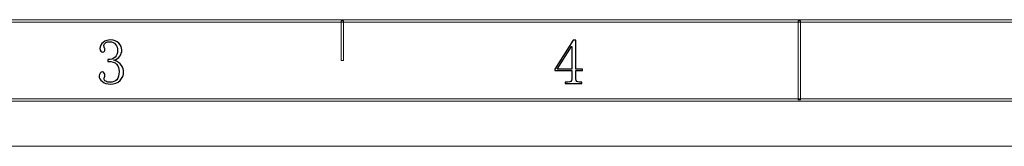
# Model space of a CAD drawing. Header units: millimetres. Extents: x -420 to 420, y -297 to 297.
# Tile 29 of 141: x -168 to 44, y -297 to -270. Entities that reach past the tile are written whole.
import ezdxf

# ---------------------------------------------------------------- set-up
doc = ezdxf.new("R2010")
doc.units = ezdxf.units.MM
doc.header["$MEASUREMENT"] = 0
doc.layers.add('layer 1', color=7, linetype='Continuous')

msp = doc.modelspace()

# ---------------------------------------------------------------- linework, layer by layer
at = {"layer": 'layer 1', "color": 7, "lineweight": 9}
for points in [[(-393.4478, -270.583), (-393.4478, -270.583), (-393.4478, -270.0827), (-393.4478, -270.0827), (-393.4478, -270.0827), (-393.4478, -270.0827), (393.1434, -270.0827), (393.1434, -270.0827), (393.1434, -270.0827), (393.1434, -270.0827), (393.1434, -270.583), (393.1434, -270.583), (393.1434, -270.583), (393.1434, -270.583), (-393.4478, -270.583), (-393.4478, -270.583)], [(-98.2261, -278.8377), (-98.2261, -278.8377), (-98.726, -278.8377), (-98.726, -278.8377), (-98.726, -278.8377), (-98.726, -278.8377), (-98.726, -270.3329), (-98.726, -270.3329), (-98.726, -270.3329), (-98.726, -270.3329), (-98.2261, -270.3329), (-98.2261, -270.3329), (-98.2261, -270.3329), (-98.2261, -270.3329), (-98.2261, -278.8377), (-98.2261, -278.8377)], [(0.0978, -287.3425), (0.0978, -287.3425), (-0.4021, -287.3425), (-0.4021, -287.3425), (-0.4021, -287.3425), (-0.4021, -287.3425), (-0.4021, -270.3329), (-0.4021, -270.3329), (-0.4021, -270.3329), (-0.4021, -270.3329), (0.0978, -270.3329), (0.0978, -270.3329), (0.0978, -270.3329), (0.0978, -270.3329), (0.0978, -287.3425), (0.0978, -287.3425)], [(-410.439, -287.5927), (-410.439, -287.5927), (-410.439, -287.0923), (-410.439, -287.0923), (-410.439, -287.0923), (-410.439, -287.0923), (410.1346, -287.0923), (410.1346, -287.0923), (410.1346, -287.0923), (410.1346, -287.0923), (410.1346, -287.5927), (410.1346, -287.5927), (410.1346, -287.5927), (410.1346, -287.5927), (-410.439, -287.5927), (-410.439, -287.5927)]]:
    msp.add_open_spline(points, degree=3, knots=[0, 0, 0, 0, 0.2, 0.2, 0.2, 0.2, 0.4, 0.4, 0.4, 0.4, 0.6, 0.6, 0.6, 0.6, 1, 1, 1, 1], dxfattribs=at)
at = {"layer": 'layer 1', "color": 7}
for points, knots in [([(-145.5225, -281.345), (-145.5225, -282.0329), (-145.777, -282.6372), (-146.2836, -283.1631), (-146.2836, -283.1631), (-146.7881, -283.6888), (-147.4936, -283.9505), (-148.3982, -283.9505), (-148.3982, -283.9505), (-149.0484, -283.9505), (-149.6082, -283.7699), (-150.0779, -283.4062), (-150.0779, -283.4062), (-150.5475, -283.0449), (-150.7836, -282.6303), (-150.7836, -282.1578), (-150.7836, -282.1578), (-150.7836, -281.9424), (-150.7117, -281.7525), (-150.5661, -281.5881), (-150.5661, -281.5881), (-150.4226, -281.4259), (-150.2768, -281.345), (-150.1335, -281.345), (-150.1335, -281.345), (-149.916, -281.345), (-149.761, -281.4259), (-149.6706, -281.5881), (-149.6706, -281.5881), (-149.5805, -281.7525), (-149.5365, -281.8868), (-149.5365, -281.9958), (-149.5365, -281.9958), (-149.5365, -282.1764), (-149.5711, -282.3316), (-149.6453, -282.4567), (-149.6453, -282.4567), (-149.717, -282.584), (-149.7539, -282.7022), (-149.7539, -282.811), (-149.7539, -282.811), (-149.7539, -283.0264), (-149.6175, -283.2094), (-149.3468, -283.353), (-149.3468, -283.353), (-149.0761, -283.4989), (-148.7777, -283.5706), (-148.4515, -283.5706), (-148.4515, -283.5706), (-147.8014, -283.5706), (-147.3132, -283.3807), (-146.987, -283.0009), (-146.987, -283.0009), (-146.6631, -282.6211), (-146.4988, -282.0329), (-146.4988, -281.236), (-146.4988, -281.236), (-146.4988, -280.5852), (-146.6723, -280.0595), (-147.0148, -279.6612), (-147.0148, -279.6612), (-147.3571, -279.2628), (-148.0002, -279.0636), (-148.9396, -279.0636), (-148.9396, -279.0636), (-148.9396, -279.0636), (-148.9396, -278.6838), (-148.9396, -278.6838), (-148.9396, -278.6838), (-148.2155, -278.6838), (-147.6834, -278.5124), (-147.3409, -278.1697), (-147.3409, -278.1697), (-146.9962, -277.8245), (-146.825, -277.3451), (-146.825, -276.7314), (-146.825, -276.7314), (-146.825, -276.2241), (-146.9616, -275.7817), (-147.2323, -275.3996), (-147.2323, -275.3996), (-147.503, -275.0198), (-147.9264, -274.8299), (-148.5046, -274.8299), (-148.5046, -274.8299), (-148.7591, -274.8299), (-149.0298, -274.8947), (-149.319, -275.0198), (-149.319, -275.0198), (-149.6082, -275.1472), (-149.7539, -275.3556), (-149.7539, -275.6451), (-149.7539, -275.6451), (-149.7539, -275.9347), (-149.717, -276.1152), (-149.6453, -276.1871), (-149.6453, -276.1871), (-149.5711, -276.2611), (-149.5365, -276.3516), (-149.5365, -276.4581), (-149.5365, -276.4581), (-149.5365, -276.6411), (-149.5711, -276.7846), (-149.6453, -276.8935), (-149.6453, -276.8935), (-149.717, -277.0024), (-149.8442, -277.0556), (-150.0247, -277.0556), (-150.0247, -277.0556), (-150.1681, -277.0556), (-150.3047, -277.0024), (-150.4319, -276.8935), (-150.4319, -276.8935), (-150.5569, -276.7846), (-150.6215, -276.5855), (-150.6215, -276.2959), (-150.6215, -276.2959), (-150.6215, -275.754), (-150.3856, -275.3093), (-149.916, -274.9665), (-149.916, -274.9665), (-149.4463, -274.6237), (-148.9025, -274.45), (-148.2895, -274.45), (-148.2895, -274.45), (-147.5654, -274.45), (-146.987, -274.6769), (-146.5543, -275.1286), (-146.5543, -275.1286), (-146.1194, -275.5826), (-145.9019, -276.062), (-145.9019, -276.5669), (-145.9019, -276.5669), (-145.9019, -277.1112), (-146.0383, -277.5721), (-146.3091, -277.9519), (-146.3091, -277.9519), (-146.5798, -278.3317), (-147.0056, -278.612), (-147.5838, -278.7926), (-147.5838, -278.7926), (-146.7881, -279.0821), (-146.2466, -279.4619), (-145.9574, -279.9322), (-145.9574, -279.9322), (-145.6683, -280.4047), (-145.5225, -280.8748), (-145.5225, -281.345)], [0, 0, 0, 0, 0.02631579, 0.02631579, 0.02631579, 0.02631579, 0.05263158, 0.05263158, 0.05263158, 0.05263158, 0.07894737, 0.07894737, 0.07894737, 0.07894737, 0.10526316, 0.10526316, 0.10526316, 0.10526316, 0.13157895, 0.13157895, 0.13157895, 0.13157895, 0.15789474, 0.15789474, 0.15789474, 0.15789474, 0.18421053, 0.18421053, 0.18421053, 0.18421053, 0.21052632, 0.21052632, 0.21052632, 0.21052632, 0.23684211, 0.23684211, 0.23684211, 0.23684211, 0.26315789, 0.26315789, 0.26315789, 0.26315789, 0.28947368, 0.28947368, 0.28947368, 0.28947368, 0.31578947, 0.31578947, 0.31578947, 0.31578947, 0.34210526, 0.34210526, 0.34210526, 0.34210526, 0.36842105, 0.36842105, 0.36842105, 0.36842105, 0.39473684, 0.39473684, 0.39473684, 0.39473684, 0.42105263, 0.42105263, 0.42105263, 0.42105263, 0.44736842, 0.44736842, 0.44736842, 0.44736842, 0.47368421, 0.47368421, 0.47368421, 0.47368421, 0.5, 0.5, 0.5, 0.5, 0.52631579, 0.52631579, 0.52631579, 0.52631579, 0.55263158, 0.55263158, 0.55263158, 0.55263158, 0.57894737, 0.57894737, 0.57894737, 0.57894737, 0.60526316, 0.60526316, 0.60526316, 0.60526316, 0.63157895, 0.63157895, 0.63157895, 0.63157895, 0.65789474, 0.65789474, 0.65789474, 0.65789474, 0.68421053, 0.68421053, 0.68421053, 0.68421053, 0.71052632, 0.71052632, 0.71052632, 0.71052632, 0.73684211, 0.73684211, 0.73684211, 0.73684211, 0.76315789, 0.76315789, 0.76315789, 0.76315789, 0.78947368, 0.78947368, 0.78947368, 0.78947368, 0.81578947, 0.81578947, 0.81578947, 0.81578947, 0.84210526, 0.84210526, 0.84210526, 0.84210526, 0.86842105, 0.86842105, 0.86842105, 0.86842105, 0.89473684, 0.89473684, 0.89473684, 0.89473684, 0.92105263, 0.92105263, 0.92105263, 0.92105263, 0.94736842, 0.94736842, 0.94736842, 0.94736842, 1, 1, 1, 1]), ([(-48.2355, -282.8272), (-48.2355, -283.0796), (-48.1637, -283.2602), (-48.018, -283.3691), (-48.018, -283.3691), (-47.8746, -283.478), (-47.6756, -283.5312), (-47.4234, -283.5312), (-47.4234, -283.5312), (-47.4234, -283.5312), (-46.9352, -283.5312), (-46.9352, -283.5312), (-46.9352, -283.5312), (-46.9352, -283.5312), (-46.9352, -283.8578), (-46.9352, -283.8578), (-46.9352, -283.8578), (-46.9352, -283.8578), (-50.5143, -283.8578), (-50.5143, -283.8578), (-50.5143, -283.8578), (-50.5143, -283.8578), (-50.5143, -283.5312), (-50.5143, -283.5312), (-50.5143, -283.5312), (-50.5143, -283.5312), (-49.9174, -283.5312), (-49.9174, -283.5312), (-49.9174, -283.5312), (-49.6281, -283.5312), (-49.42, -283.478), (-49.2928, -283.3691), (-49.2928, -283.3691), (-49.1678, -283.2602), (-49.103, -283.0796), (-49.103, -282.8272), (-49.103, -282.8272), (-49.103, -282.8272), (-49.103, -281.0345), (-49.103, -281.0345), (-49.103, -281.0345), (-49.103, -281.0345), (-52.7352, -281.0345), (-52.7352, -281.0345), (-52.7352, -281.0345), (-52.7352, -281.0345), (-52.7352, -280.7635), (-52.7352, -280.7635), (-52.7352, -280.7635), (-52.7352, -280.7635), (-48.7792, -274.4661), (-48.7792, -274.4661), (-48.7792, -274.4661), (-48.7792, -274.4661), (-48.2355, -274.4661), (-48.2355, -274.4661), (-48.2355, -274.4661), (-48.2355, -274.4661), (-48.2355, -280.7102), (-48.2355, -280.7102), (-48.2355, -280.7102), (-48.2355, -280.7102), (-46.7709, -280.7102), (-46.7709, -280.7102), (-46.7709, -280.7102), (-46.7709, -280.7102), (-46.7709, -281.0345), (-46.7709, -281.0345), (-46.7709, -281.0345), (-46.7709, -281.0345), (-48.2355, -281.0345), (-48.2355, -281.0345), (-48.2355, -281.0345), (-48.2355, -281.0345), (-48.2355, -282.8272), (-48.2355, -282.8272)], [0, 0, 0, 0, 0.05, 0.05, 0.05, 0.05, 0.1, 0.1, 0.1, 0.1, 0.15, 0.15, 0.15, 0.15, 0.2, 0.2, 0.2, 0.2, 0.25, 0.25, 0.25, 0.25, 0.3, 0.3, 0.3, 0.3, 0.35, 0.35, 0.35, 0.35, 0.4, 0.4, 0.4, 0.4, 0.45, 0.45, 0.45, 0.45, 0.5, 0.5, 0.5, 0.5, 0.55, 0.55, 0.55, 0.55, 0.6, 0.6, 0.6, 0.6, 0.65, 0.65, 0.65, 0.65, 0.7, 0.7, 0.7, 0.7, 0.75, 0.75, 0.75, 0.75, 0.8, 0.8, 0.8, 0.8, 0.85, 0.85, 0.85, 0.85, 0.9, 0.9, 0.9, 0.9, 1, 1, 1, 1]), ([(-49.1586, -275.8233), (-49.1586, -275.8233), (-52.2494, -280.7102), (-52.2494, -280.7102), (-52.2494, -280.7102), (-52.2494, -280.7102), (-49.103, -280.7102), (-49.103, -280.7102), (-49.103, -280.7102), (-49.103, -280.7102), (-49.103, -275.8233), (-49.103, -275.8233), (-49.103, -275.8233), (-49.103, -275.8233), (-49.1586, -275.8233), (-49.1586, -275.8233)], [0, 0, 0, 0, 0.2, 0.2, 0.2, 0.2, 0.4, 0.4, 0.4, 0.4, 0.6, 0.6, 0.6, 0.6, 1, 1, 1, 1])]:
    msp.add_open_spline(points, degree=3, knots=knots, dxfattribs=at)
at = {"layer": 'layer 1', "color": 7, "lineweight": 9}
msp.add_open_spline([(-420.4338, -297.3481), (-420.4338, -297.3481), (420.1294, -297.3481), (420.1294, -297.3481)], degree=3, dxfattribs=at)
msp.add_open_spline([(-420.4338, -297.3481), (-420.4338, -297.3481), (420.1294, -297.3481), (420.1294, -297.3481)], degree=3, dxfattribs=at)
msp.add_open_spline([(-420.4338, -297.3481), (-420.4338, -297.3481), (420.1294, -297.3481), (420.1294, -297.3481)], degree=3, dxfattribs=at)
msp.add_open_spline([(-420.4338, -297.3481), (-420.4338, -297.3481), (420.1294, -297.3481), (420.1294, -297.3481)], degree=3, dxfattribs=at)
msp.add_open_spline([(-420.4338, -297.3481), (-420.4338, -297.3481), (420.1294, -297.3481), (420.1294, -297.3481)], degree=3, dxfattribs=at)
msp.add_open_spline([(-420.4338, -297.3481), (-420.4338, -297.3481), (420.1294, -297.3481), (420.1294, -297.3481)], degree=3, dxfattribs=at)
msp.add_open_spline([(-420.4338, -297.3481), (-420.4338, -297.3481), (420.1294, -297.3481), (420.1294, -297.3481)], degree=3, dxfattribs=at)
msp.add_open_spline([(-420.4338, -297.3481), (-420.4338, -297.3481), (420.1294, -297.3481), (420.1294, -297.3481)], degree=3, dxfattribs=at)
msp.add_open_spline([(-420.4338, -297.3481), (-420.4338, -297.3481), (420.1294, -297.3481), (420.1294, -297.3481)], degree=3, dxfattribs=at)
msp.add_open_spline([(-420.4338, -297.3481), (-420.4338, -297.3481), (420.1294, -297.3481), (420.1294, -297.3481)], degree=3, dxfattribs=at)
msp.add_open_spline([(-420.4338, -297.3481), (-420.4338, -297.3481), (420.1294, -297.3481), (420.1294, -297.3481)], degree=3, dxfattribs=at)
msp.add_open_spline([(-420.4338, -297.3481), (-420.4338, -297.3481), (420.1294, -297.3481), (420.1294, -297.3481)], degree=3, dxfattribs=at)
msp.add_open_spline([(-420.4338, -297.3481), (-420.4338, -297.3481), (420.1294, -297.3481), (420.1294, -297.3481)], degree=3, dxfattribs=at)
msp.add_open_spline([(-420.4338, -297.3481), (-420.4338, -297.3481), (420.1294, -297.3481), (420.1294, -297.3481)], degree=3, dxfattribs=at)
msp.add_open_spline([(-420.4338, -297.3481), (-420.4338, -297.3481), (420.1294, -297.3481), (420.1294, -297.3481)], degree=3, dxfattribs=at)
msp.add_open_spline([(-420.4338, -297.3481), (-420.4338, -297.3481), (420.1294, -297.3481), (420.1294, -297.3481)], degree=3, dxfattribs=at)
msp.add_open_spline([(-420.4338, -297.3481), (-420.4338, -297.3481), (420.1294, -297.3481), (420.1294, -297.3481)], degree=3, dxfattribs=at)
msp.add_open_spline([(-420.4338, -297.3481), (-420.4338, -297.3481), (420.1294, -297.3481), (420.1294, -297.3481)], degree=3, dxfattribs=at)
msp.add_open_spline([(-420.4338, -297.3481), (-420.4338, -297.3481), (420.1294, -297.3481), (420.1294, -297.3481)], degree=3, dxfattribs=at)
msp.add_open_spline([(-420.4338, -297.3481), (-420.4338, -297.3481), (420.1294, -297.3481), (420.1294, -297.3481)], degree=3, dxfattribs=at)
msp.add_open_spline([(-420.4338, -297.3481), (-420.4338, -297.3481), (420.1294, -297.3481), (420.1294, -297.3481)], degree=3, dxfattribs=at)

doc.saveas('drawing.dxf')
